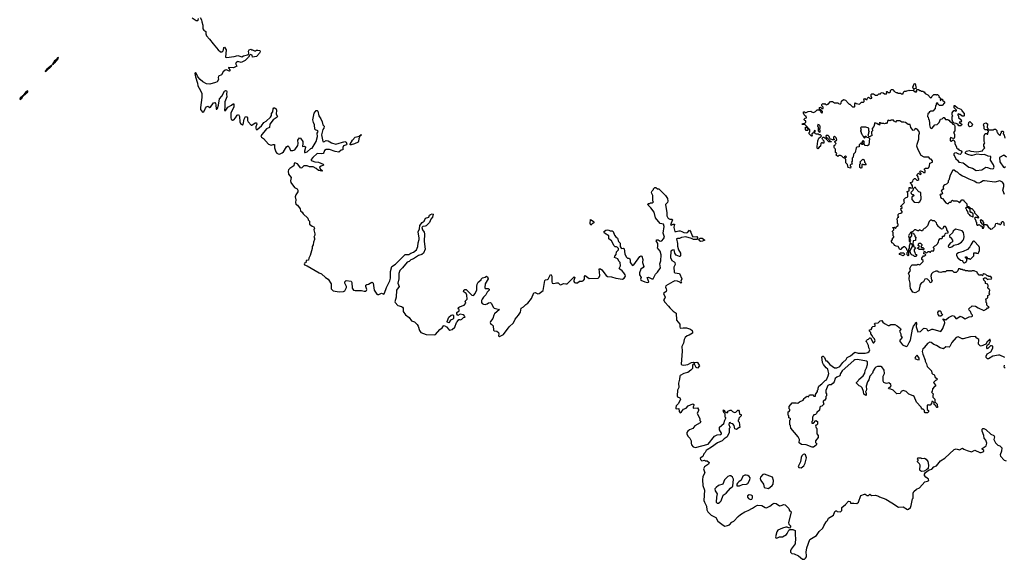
# Model space of a CAD drawing. Extents: x 2737958 to 2903317, y 894217 to 1030017.
# Tile 73 of 123: x 2828640 to 2844005, y 936274 to 944698. Entities that reach past the tile are written whole.
import ezdxf

# ---------------------------------------------------------------- set-up
doc = ezdxf.new("R2010")
doc.units = 0

msp = doc.modelspace()

# ---------------------------------------------------------------- linework, layer by layer
at = {"layer": '0CON05XD'}
for points in [[(2831333, 944725), (2831395, 944687), (2831420, 944685), (2831427, 944693), (2831428, 944715)], [(2831455, 944730), (2831478, 944695), (2831480, 944665), (2831499, 944615), (2831500, 944555), (2831515, 944534), (2831546, 944516), (2831544, 944475), (2831557, 944445), (2831604, 944394), (2831659, 944319), (2831711, 944261), (2831735, 944225), (2831775, 944196), (2831794, 944196), (2831808, 944205), (2831821, 944225), (2831824, 944265), (2831838, 944268), (2831861, 944225), (2831854, 944115), (2831865, 944109), (2831987, 944123), (2832045, 944141), (2832105, 944118), (2832135, 944134), (2832193, 944147), (2832210, 944155), (2832217, 944173), (2832213, 944205), (2832220, 944225), (2832245, 944240), (2832255, 944230), (2832275, 944230), (2832305, 944210), (2832325, 944210), (2832335, 944220), (2832355, 944222), (2832388, 944218), (2832392, 944198), (2832382, 944175), (2832335, 944122), (2832273, 944113), (2832268, 944145), (2832243, 944157), (2832230, 944150), (2832208, 944112), (2832160, 944060), (2832095, 944030), (2832045, 944044), (2832023, 944035), (2832007, 944015), (2832028, 943975), (2832020, 943965), (2831976, 943944), (2831900, 943950), (2831897, 943945), (2831922, 943905), (2831915, 943894), (2831898, 943898), (2831865, 943915), (2831845, 943910), (2831814, 943885), (2831791, 943839), (2831745, 943815), (2831738, 943798), (2831742, 943765), (2831720, 943730), (2831693, 943717), (2831607, 943693), (2831555, 943699), (2831497, 943727), (2831454, 943764), (2831418, 943808), (2831395, 943861), (2831385, 943871), (2831375, 943858), (2831384, 943805), (2831417, 943705), (2831421, 943665), (2831463, 943595), (2831482, 943545), (2831482, 943485), (2831461, 943325), (2831464, 943295), (2831475, 943273), (2831495, 943254), (2831515, 943257), (2831538, 943315), (2831553, 943337), (2831575, 943348), (2831605, 943329), (2831615, 943330), (2831665, 943402), (2831685, 943404), (2831698, 943388), (2831703, 943367), (2831705, 943302), (2831715, 943300), (2831725, 943311), (2831744, 943364), (2831760, 943460), (2831795, 943502), (2831835, 943583), (2831850, 943590), (2831865, 943587), (2831870, 943575), (2831866, 943535), (2831871, 943495), (2831840, 943415), (2831843, 943345), (2831838, 943278), (2831845, 943277), (2831855, 943286), (2831890, 943330), (2831947, 943363), (2831975, 943390), (2831983, 943373), (2831980, 943335), (2831933, 943243), (2831937, 943185), (2831933, 943165), (2831939, 943145), (2831962, 943132), (2831980, 943135), (2832009, 943165), (2832035, 943206), (2832055, 943217), (2832072, 943185), (2832073, 943103), (2832085, 943080), (2832103, 943065), (2832115, 943059), (2832126, 943064), (2832141, 943145), (2832165, 943188), (2832185, 943179), (2832196, 943165), (2832194, 943125), (2832204, 943105), (2832252, 943052), (2832265, 943054), (2832315, 943086), (2832335, 943087), (2832339, 943065), (2832324, 943026), (2832324, 943004), (2832332, 942985), (2832345, 942986), (2832415, 943040), (2832448, 943092), (2832486, 943114), (2832554, 943176), (2832568, 943202), (2832570, 943235), (2832590, 943260), (2832594, 943306), (2832605, 943322), (2832615, 943322), (2832643, 943305), (2832650, 943285), (2832643, 943225), (2832663, 943185), (2832660, 943175), (2832595, 943134), (2832545, 943065), (2832536, 943014), (2832493, 942995), (2832404, 942884), (2832413, 942865), (2832444, 942844), (2832525, 942754), (2832565, 942740), (2832595, 942752), (2832615, 942748), (2832614, 942695), (2832638, 942635), (2832653, 942615), (2832675, 942602), (2832695, 942599), (2832735, 942622), (2832756, 942635), (2832805, 942715), (2832825, 942728), (2832847, 942707), (2832868, 942658), (2832900, 942655), (2832936, 942665), (2832979, 942735), (2832984, 942765), (2832983, 942817), (2833005, 942853), (2833020, 942850), (2833057, 942795), (2833061, 942765), (2833055, 942720), (2833083, 942723), (2833098, 942715), (2833100, 942705), (2833082, 942645), (2833087, 942627), (2833095, 942623), (2833124, 942635), (2833184, 942686), (2833205, 942692), (2833267, 942795), (2833285, 942875), (2833284, 942926), (2833300, 942955), (2833294, 942964), (2833257, 942977), (2833248, 942988), (2833243, 943055), (2833224, 943095), (2833216, 943135), (2833233, 943237), (2833265, 943280), (2833282, 943282), (2833295, 943270), (2833307, 943195), (2833341, 943151), (2833362, 943105), (2833368, 943058), (2833390, 943035), (2833387, 943005), (2833373, 942985), (2833348, 942902), (2833368, 942798), (2833385, 942792), (2833425, 942810), (2833455, 942807), (2833504, 942774), (2833575, 942756), (2833716, 942796), (2833736, 942786), (2833747, 942755), (2833740, 942745), (2833693, 942727), (2833685, 942705), (2833683, 942667), (2833655, 942661), (2833620, 942630), (2833565, 942638), (2833475, 942670), (2833425, 942669), (2833398, 942655), (2833387, 942623), (2833375, 942611), (2833345, 942603), (2833283, 942607), (2833215, 942546), (2833191, 942515), (2833190, 942505), (2833202, 942495), (2833245, 942481), (2833305, 942476), (2833378, 942445), (2833380, 942425), (2833345, 942414), (2833321, 942395), (2833331, 942371), (2833358, 942345), (2833360, 942335), (2833355, 942332)], [(2829150, 944000), (2829165, 944002), (2829172, 944018), (2829188, 944025), (2829242, 944085), (2829248, 944108), (2829232, 944105), (2829213, 944077), (2829184, 944055), (2829150, 944005), (2829150, 944000)], [(2829040, 943890), (2829055, 943893), (2829135, 943970), (2829140, 943990), (2829065, 943928), (2829040, 943895), (2829040, 943890)], [(2828645, 943453), (2828675, 943473), (2828698, 943512), (2828765, 943572), (2828768, 943588), (2828742, 943575), (2828690, 943510), (2828648, 943475), (2828640, 943455), (2828645, 943453)], [(2842392, 941748), (2842410, 941755), (2842410, 941765), (2842392, 941782), (2842392, 941788), (2842450, 941845), (2842440, 941855), (2842440, 941875), (2842432, 941888), (2842462, 941918), (2842500, 941935), (2842500, 941995), (2842490, 942005), (2842490, 942015), (2842520, 942025), (2842522, 942078), (2842535, 942080), (2842545, 942070), (2842570, 942075), (2842572, 942105), (2842559, 942129), (2842540, 942145), (2842542, 942158), (2842570, 942165), (2842580, 942175), (2842582, 942198), (2842605, 942220), (2842615, 942220), (2842642, 942192), (2842658, 942192), (2842670, 942205), (2842670, 942215), (2842660, 942225), (2842660, 942245), (2842642, 942278), (2842665, 942300), (2842695, 942280), (2842708, 942292), (2842708, 942298), (2842680, 942325), (2842695, 942340), (2842728, 942328), (2842745, 942310), (2842768, 942312), (2842770, 942345), (2842760, 942355), (2842762, 942368), (2842775, 942380), (2842815, 942380), (2842828, 942392), (2842840, 942415), (2842843, 942457), (2842886, 942474), (2842887, 942495), (2842865, 942520), (2842845, 942520), (2842840, 942535), (2842825, 942550), (2842753, 942553), (2842705, 942580), (2842662, 942665), (2842642, 942725), (2842643, 942757), (2842670, 942835), (2842672, 942895), (2842682, 942925), (2842677, 942955), (2842645, 942990), (2842625, 942998), (2842610, 942995), (2842610, 942985), (2842598, 942972), (2842585, 942970), (2842547, 943015), (2842535, 943060), (2842505, 943060), (2842462, 943092), (2842435, 943100), (2842405, 943100), (2842375, 943120), (2842325, 943120), (2842305, 943100), (2842295, 943110), (2842282, 943112), (2842275, 943130), (2842235, 943130), (2842225, 943120), (2842195, 943130), (2842180, 943115), (2842178, 943092), (2842165, 943080), (2842145, 943080), (2842135, 943070), (2842125, 943080), (2842095, 943080), (2842075, 943090), (2842052, 943088), (2842060, 943075), (2842055, 943050), (2842045, 943060), (2842035, 943060), (2842018, 943078), (2841985, 943090), (2841967, 943033), (2841943, 942997), (2841950, 942965), (2841930, 942945), (2841930, 942915), (2841940, 942905), (2841940, 942885), (2841915, 942880), (2841905, 942870), (2841892, 942872), (2841878, 942895), (2841890, 942925), (2841890, 942945), (2841900, 942955), (2841890, 942965), (2841890, 943005), (2841845, 943020), (2841775, 943020), (2841762, 943008), (2841770, 942975), (2841760, 942965), (2841760, 942955), (2841770, 942945), (2841770, 942925), (2841780, 942915), (2841780, 942905), (2841798, 942888), (2841802, 942872), (2841825, 942850), (2841840, 942865), (2841832, 942878), (2841845, 942880), (2841862, 942862), (2841885, 942860), (2841900, 942845), (2841890, 942745), (2841872, 942728), (2841832, 942732), (2841820, 942755), (2841820, 942795), (2841805, 942810), (2841780, 942785), (2841798, 942768), (2841798, 942752), (2841782, 942752), (2841778, 942768), (2841765, 942770), (2841740, 942745), (2841738, 942712), (2841705, 942710), (2841692, 942698), (2841680, 942625), (2841652, 942598), (2841647, 942553), (2841630, 942535), (2841632, 942488), (2841620, 942475), (2841630, 942445), (2841612, 942438), (2841600, 942425), (2841600, 942415), (2841610, 942405), (2841605, 942380), (2841570, 942390), (2841558, 942438), (2841530, 942465), (2841530, 942515), (2841520, 942525), (2841520, 942535), (2841540, 942555), (2841528, 942568), (2841512, 942558), (2841508, 942542), (2841495, 942540), (2841470, 942565), (2841447, 942577), (2841425, 942580), (2841405, 942560), (2841380, 942585), (2841390, 942615), (2841370, 942625), (2841370, 942675), (2841353, 942693), (2841350, 942705), (2841350, 942735), (2841368, 942742), (2841370, 942755), (2841380, 942765), (2841360, 942785), (2841362, 942798), (2841390, 942825), (2841380, 942855), (2841355, 942880), (2841340, 942865), (2841340, 942845), (2841350, 942835), (2841350, 942825), (2841325, 942820), (2841315, 942830), (2841292, 942832), (2841280, 942845), (2841270, 942875), (2841255, 942890), (2841225, 942890), (2841220, 942875), (2841230, 942865), (2841232, 942852), (2841248, 942848), (2841268, 942828), (2841270, 942815), (2841282, 942802), (2841310, 942795), (2841305, 942790), (2841265, 942790), (2841240, 942815), (2841235, 942830), (2841218, 942848), (2841205, 942850), (2841195, 942860), (2841172, 942858), (2841160, 942845), (2841170, 942835), (2841172, 942822), (2841190, 942805), (2841188, 942772), (2841175, 942770), (2841165, 942780), (2841152, 942778), (2841140, 942765), (2841138, 942722), (2841114, 942706), (2841095, 942680), (2841085, 942690), (2841083, 942725), (2841092, 942755), (2841094, 942806), (2841111, 942849), (2841135, 942870), (2841148, 942872), (2841150, 942885), (2841135, 942900), (2841115, 942900), (2841105, 942910), (2841075, 942910), (2841057, 942917), (2841050, 942925), (2841050, 942955), (2841060, 942965), (2841045, 942970), (2841028, 942932), (2841002, 942918), (2841000, 942895), (2841010, 942885), (2840995, 942880), (2840960, 942915), (2840960, 942935), (2840970, 942945), (2840968, 942978), (2840945, 943000), (2840940, 943000), (2840940, 942975), (2840935, 942970), (2840915, 942970), (2840900, 942985), (2840902, 943018), (2840918, 943018), (2840935, 943000), (2840940, 943000), (2840940, 943015), (2840898, 943058), (2840855, 943060), (2840850, 943065), (2840855, 943080), (2840885, 943080), (2840895, 943090), (2840908, 943092), (2840908, 943118), (2840892, 943122), (2840880, 943135), (2840880, 943145), (2840895, 943160), (2840920, 943165), (2840915, 943190), (2840902, 943192), (2840882, 943212), (2840880, 943225), (2840870, 943235), (2840872, 943258), (2840885, 943260), (2840895, 943250), (2840915, 943250), (2840943, 943267), (2840985, 943270), (2840995, 943260), (2841025, 943250), (2841057, 943263), (2841085, 943290), (2841115, 943290), (2841138, 943268), (2841140, 943255), (2841155, 943240), (2841168, 943252), (2841170, 943265), (2841148, 943288), (2841135, 943290), (2841122, 943302), (2841120, 943325), (2841135, 943330), (2841155, 943310), (2841178, 943312), (2841180, 943335), (2841160, 943355), (2841160, 943375), (2841172, 943388), (2841195, 943380), (2841205, 943390), (2841222, 943372), (2841235, 943370), (2841245, 943380), (2841255, 943380), (2841295, 943420), (2841325, 943420), (2841355, 943400), (2841405, 943400), (2841415, 943390), (2841445, 943380), (2841460, 943395), (2841462, 943428), (2841495, 943450), (2841525, 943440), (2841572, 943392), (2841585, 943380), (2841595, 943380), (2841635, 943340), (2841665, 943340), (2841670, 943345), (2841670, 943385), (2841685, 943400), (2841695, 943390), (2841745, 943380), (2841775, 943410), (2841808, 943412), (2841818, 943422), (2841818, 943448), (2841810, 943455), (2841827, 943467), (2841855, 943450), (2841865, 943450), (2841870, 943475), (2841885, 943490), (2841915, 943470), (2841938, 943472), (2841940, 943485), (2841928, 943498), (2841927, 943515), (2841928, 943532), (2841938, 943542), (2841962, 943542), (2841995, 943520), (2842025, 943520), (2842045, 943540), (2842075, 943540), (2842085, 943560), (2842117, 943557), (2842135, 943540), (2842165, 943540), (2842170, 943555), (2842162, 943565), (2842170, 943575), (2842177, 943577), (2842195, 943560), (2842215, 943560), (2842228, 943572), (2842230, 943595), (2842245, 943610), (2842268, 943608), (2842280, 943595), (2842282, 943582), (2842315, 943560), (2842335, 943560), (2842345, 943550), (2842385, 943550), (2842395, 943540), (2842425, 943540), (2842433, 943567), (2842445, 943580), (2842475, 943580), (2842483, 943587), (2842505, 943590), (2842515, 943600), (2842525, 943590), (2842585, 943600), (2842615, 943570), (2842635, 943570), (2842640, 943575), (2842630, 943585), (2842640, 943595), (2842642, 943608), (2842665, 943610), (2842685, 943590), (2842695, 943590), (2842705, 943580), (2842735, 943580), (2842745, 943570), (2842755, 943570), (2842770, 943545), (2842810, 943525), (2842855, 943480), (2842868, 943482), (2842872, 943498), (2842905, 943530), (2842935, 943530), (2842945, 943520), (2842955, 943530), (2842965, 943530), (2842990, 943505), (2842982, 943492), (2843010, 943475), (2843010, 943455), (2843002, 943442), (2843015, 943430), (2843022, 943458), (2843038, 943458), (2843042, 943442), (2843070, 943415), (2843072, 943398), (2843035, 943360), (2842995, 943360), (2842985, 943370), (2842972, 943372), (2842968, 943388), (2842952, 943398), (2842940, 943385), (2842940, 943365), (2842930, 943355), (2842928, 943312), (2842888, 943272), (2842855, 943270), (2842845, 943260), (2842835, 943260), (2842830, 943245), (2842813, 943227), (2842808, 943188), (2842817, 943177), (2842820, 943145), (2842830, 943135), (2842830, 943115), (2842840, 943105), (2842840, 943055), (2842850, 943015), (2842865, 943000), (2842878, 943002), (2842922, 943058), (2842955, 943060), (2842968, 943072), (2842987, 943093), (2843010, 943145), (2843035, 943150), (2843055, 943170), (2843065, 943170), (2843078, 943158), (2843085, 943140), (2843125, 943140), (2843135, 943130), (2843148, 943128), (2843150, 943115), (2843178, 943098), (2843200, 943065), (2843228, 943058), (2843233, 943027)], [(2842595, 943610), (2842580, 943645), (2842600, 943695), (2842615, 943700), (2842630, 943625), (2842605, 943620), (2842595, 943610)], [(2843325, 943040), (2843295, 943040), (2843278, 943068), (2843265, 943070), (2843255, 943080), (2843222, 943082), (2843202, 943102), (2843190, 943135), (2843190, 943185), (2843200, 943195), (2843190, 943205), (2843190, 943245), (2843215, 943280), (2843235, 943280), (2843245, 943270), (2843260, 943275), (2843258, 943288), (2843223, 943323), (2843220, 943355), (2843225, 943360), (2843235, 943360), (2843275, 943320), (2843325, 943300), (2843340, 943285), (2843340, 943275), (2843380, 943235), (2843380, 943195), (2843375, 943190), (2843345, 943190), (2843318, 943218), (2843305, 943220), (2843295, 943230), (2843280, 943225), (2843280, 943205), (2843290, 943195), (2843292, 943172), (2843330, 943135), (2843330, 943125), (2843340, 943115), (2843325, 943100), (2843315, 943110), (2843300, 943095), (2843340, 943065), (2843338, 943052), (2843325, 943040)], [(2843465, 943028), (2843452, 943035), (2843448, 943055), (2843450, 943095), (2843465, 943110), (2843510, 943065), (2843495, 943030), (2843465, 943028)], [(2841125, 942940), (2841130, 942945), (2841130, 942975), (2841120, 942985), (2841120, 942995), (2841130, 943005), (2841130, 943035), (2841120, 943045), (2841118, 943058), (2841095, 943060), (2841090, 943035), (2841100, 943025), (2841100, 942965), (2841110, 942955), (2841110, 942945), (2841125, 942940)], [(2843233, 943027), (2843232, 942965), (2843210, 942935), (2843225, 942920), (2843230, 942905), (2843228, 942862), (2843215, 942840), (2843172, 942858), (2843160, 942845), (2843160, 942805), (2843175, 942800), (2843205, 942820), (2843220, 942810), (2843233, 942785), (2843235, 942760), (2843260, 942715), (2843260, 942695), (2843275, 942680), (2843285, 942680), (2843294, 942664), (2843331, 942651), (2843342, 942635), (2843332, 942608), (2843315, 942596), (2843295, 942600), (2843255, 942622), (2843230, 942615), (2843218, 942602), (2843218, 942585), (2843234, 942564), (2843246, 942525), (2843275, 942503), (2843293, 942475), (2843361, 942461), (2843454, 942395), (2843510, 942380), (2843565, 942346), (2843655, 942354), (2843716, 942394), (2843745, 942392), (2843785, 942374), (2843825, 942371), (2843836, 942375), (2843848, 942395), (2843834, 942434), (2843792, 942505), (2843795, 942560), (2843755, 942566), (2843697, 942593), (2843655, 942588), (2843575, 942601), (2843505, 942579), (2843490, 942580), (2843435, 942592), (2843407, 942607), (2843396, 942625), (2843414, 942646), (2843455, 942658), (2843485, 942646), (2843575, 942633), (2843665, 942650), (2843670, 942665), (2843700, 942695), (2843687, 942725), (2843688, 942752), (2843700, 942775), (2843692, 942795), (2843690, 942885), (2843705, 942920), (2843725, 942920), (2843735, 942910), (2843748, 942912), (2843750, 942935), (2843760, 942945), (2843760, 942955), (2843750, 942965), (2843750, 942980), (2843705, 942980), (2843690, 942995), (2843690, 943025), (2843680, 943055), (2843693, 943077), (2843715, 943087), (2843742, 943072), (2843740, 943015), (2843750, 943005), (2843750, 942980), (2843835, 942980), (2843845, 942990), (2843865, 942990), (2843888, 942968), (2843890, 942945), (2843900, 942935), (2843902, 942922), (2843935, 942890), (2843947, 942903), (2843950, 942925), (2843960, 942935), (2843962, 942958), (2843985, 942960), (2843992, 942945), (2843988, 942918), (2844002, 942895), (2844015, 942850)], [(2833815, 942742), (2833798, 942745), (2833797, 942755), (2833834, 942816), (2833875, 942862), (2833939, 942881), (2833968, 942908), (2833967, 942895), (2833950, 942880), (2833931, 942839), (2833928, 942802), (2833922, 942788), (2833865, 942758), (2833815, 942742)], [(2841765, 942378), (2841748, 942388), (2841750, 942445), (2841760, 942455), (2841760, 942465), (2841750, 942475), (2841795, 942520), (2841818, 942508), (2841823, 942473), (2841838, 942458), (2841840, 942445), (2841850, 942435), (2841845, 942430), (2841815, 942430), (2841805, 942440), (2841782, 942438), (2841782, 942395), (2841775, 942382), (2841765, 942378)], [(2844040, 942550), (2843995, 942583), (2843932, 942545), (2843935, 942480), (2843992, 942395), (2844005, 942392), (2844026, 942405)], [(2833355, 942332), (2833305, 942344), (2833267, 942377), (2833220, 942400), (2833165, 942403), (2833125, 942416), (2833075, 942416), (2833045, 942384), (2833025, 942381), (2832975, 942448), (2832935, 942466), (2832921, 942455), (2832916, 942415), (2832856, 942375), (2832835, 942353), (2832829, 942335), (2832835, 942288), (2832876, 942235), (2832864, 942185), (2832869, 942155), (2832930, 942080), (2832968, 942058), (2832983, 942035), (2832980, 942010), (2832950, 941965), (2832941, 941935), (2832950, 941885), (2832944, 941845), (2832950, 941820), (2832975, 941801), (2833018, 941745), (2833022, 941715), (2833048, 941695), (2833062, 941665), (2833135, 941600), (2833142, 941572), (2833160, 941555), (2833162, 941505), (2833202, 941475), (2833228, 941465), (2833242, 941445), (2833232, 941415), (2833248, 941355), (2833247, 941333), (2833232, 941305), (2833242, 941285), (2833242, 941265), (2833226, 941224), (2833220, 941185), (2833203, 941155), (2833203, 941125), (2833173, 941015), (2833154, 940976), (2833146, 940944), (2833110, 940940), (2833107, 940903), (2833084, 940896), (2833078, 940885), (2833085, 940872), (2833125, 940856), (2833312, 940745), (2833350, 940730), (2833413, 940673), (2833456, 940646), (2833498, 940575), (2833501, 940495), (2833530, 940465), (2833625, 940451), (2833694, 940454), (2833714, 940465), (2833742, 940515), (2833740, 940535), (2833714, 940586), (2833714, 940606), (2833722, 940618), (2833735, 940624), (2833814, 940614), (2833821, 940595), (2833828, 940505), (2833849, 940475), (2833875, 940468), (2833975, 940469), (2834015, 940458), (2834040, 940460), (2834051, 940469), (2834057, 940485), (2834040, 940535), (2834040, 940555), (2834055, 940564), (2834085, 940568), (2834135, 940600), (2834146, 940596), (2834154, 940584), (2834172, 940475), (2834215, 940413), (2834225, 940406), (2834245, 940406), (2834285, 940430), (2834325, 940413), (2834335, 940427), (2834362, 940518), (2834415, 940619), (2834424, 940665), (2834424, 940766), (2834445, 940844), (2834505, 940880), (2834655, 941032), (2834715, 941035), (2834745, 941055), (2834785, 941071), (2834830, 941105), (2834855, 941155), (2834858, 941215), (2834875, 941265), (2834874, 941286), (2834860, 941385), (2834877, 941433), (2834884, 941485), (2834920, 941530), (2834952, 941555), (2834975, 941598), (2835024, 941615), (2835036, 941645), (2835052, 941658), (2835076, 941666), (2835092, 941662), (2835081, 941615), (2835057, 941583), (2835036, 941534), (2834985, 941482), (2834966, 941474), (2834931, 941469), (2834918, 941455), (2834925, 941415), (2834950, 941380), (2834958, 941355), (2834954, 941235), (2834966, 941116), (2834939, 941051), (2834918, 941032), (2834864, 941016), (2834786, 940964), (2834745, 940949), (2834716, 940925), (2834685, 940912), (2834615, 940825), (2834572, 940785), (2834555, 940737), (2834555, 940655), (2834543, 940585), (2834561, 940535), (2834520, 940475), (2834514, 940366), (2834496, 940296), (2834498, 940285), (2834540, 940235), (2834599, 940219), (2834615, 940209), (2834623, 940193), (2834625, 940145), (2834661, 940091), (2834720, 940050), (2834755, 939999), (2834802, 939982), (2834842, 939942), (2834859, 939915), (2834877, 939847), (2834899, 939815), (2834985, 939782), (2835115, 939778), (2835130, 939785), (2835197, 939863), (2835234, 939886), (2835255, 939918), (2835265, 939922), (2835298, 939905), (2835335, 939862), (2835353, 939853), (2835387, 939863), (2835431, 939899), (2835455, 939970), (2835469, 939981), (2835492, 940018), (2835502, 940018), (2835520, 940015), (2835540, 940025), (2835565, 940050), (2835590, 940055), (2835580, 940065), (2835578, 940078), (2835562, 940092), (2835515, 940100), (2835475, 940080), (2835460, 940105), (2835464, 940126), (2835500, 940155), (2835500, 940175), (2835482, 940185), (2835488, 940205), (2835505, 940217), (2835575, 940240), (2835602, 940275), (2835590, 940305), (2835623, 940335), (2835619, 940399), (2835606, 940426), (2835575, 940443), (2835567, 940455), (2835571, 940475), (2835585, 940486), (2835605, 940486), (2835695, 940396), (2835715, 940394), (2835725, 940400), (2835746, 940424), (2835775, 940482), (2835773, 940533), (2835779, 940571), (2835795, 940598), (2835840, 940635), (2835842, 940648), (2835863, 940667), (2835902, 940678), (2835925, 940692), (2835940, 940685), (2835948, 940655), (2835906, 940575), (2835900, 940515), (2835905, 940504), (2835951, 940501), (2835965, 940490), (2835968, 940475), (2835933, 940445), (2835916, 940404), (2835876, 940365), (2835856, 940335), (2835848, 940315), (2835846, 940285), (2835857, 940265), (2835880, 940255), (2835906, 940254), (2835936, 940264), (2835955, 940277), (2835985, 940282), (2836000, 940265), (2836028, 940208), (2836043, 940193), (2836130, 940175), (2836050, 940105), (2836038, 940085), (2836026, 940035), (2835986, 939985), (2835981, 939969), (2835990, 939945), (2836014, 939934), (2836028, 939918), (2836035, 939850), (2836045, 939842), (2836085, 939838), (2836112, 939815), (2836118, 939795), (2836114, 939764), (2836125, 939754), (2836189, 939785), (2836278, 939905), (2836346, 939964), (2836371, 940025), (2836425, 940083), (2836456, 940134), (2836464, 940195), (2836504, 940215), (2836537, 940253), (2836571, 940275), (2836625, 940346), (2836665, 940434), (2836685, 940439), (2836725, 940418), (2836744, 940425), (2836807, 940473), (2836835, 940628), (2836844, 940636), (2836875, 940640), (2836885, 940650), (2836925, 940720), (2836935, 940717), (2836942, 940695), (2836942, 940605), (2836951, 940585), (2836975, 940579), (2837015, 940590), (2837045, 940588), (2837068, 940565), (2837085, 940559), (2837125, 940578), (2837165, 940572), (2837185, 940577), (2837295, 940686), (2837301, 940675), (2837287, 940625), (2837289, 940609), (2837296, 940596), (2837315, 940589), (2837345, 940592), (2837375, 940614), (2837415, 940615), (2837439, 940625), (2837454, 940645), (2837452, 940688), (2837465, 940704), (2837527, 940657), (2837665, 940665), (2837685, 940679), (2837694, 940705), (2837682, 940808), (2837705, 940807), (2837723, 940793), (2837793, 940703), (2837815, 940687), (2837873, 940683), (2837942, 940662), (2838045, 940647), (2838074, 940665), (2838092, 940695), (2838088, 940715), (2838069, 940745), (2838044, 940775), (2838003, 940803), (2837996, 940815), (2838014, 940855), (2838009, 940905), (2837989, 940929), (2837973, 940963), (2837920, 940985), (2837926, 941005), (2837948, 941035), (2837954, 941076), (2837983, 941105), (2837982, 941125), (2837965, 941148), (2837955, 941152), (2837935, 941150), (2837915, 941166), (2837874, 941244), (2837836, 941275), (2837834, 941325), (2837764, 941365), (2837757, 941385), (2837764, 941396), (2837788, 941412), (2837815, 941418), (2837834, 941414), (2837855, 941400), (2837885, 941400), (2837902, 941392), (2837922, 941335), (2837945, 941306), (2837968, 941288), (2837986, 941236), (2838010, 941210), (2838010, 941155), (2838025, 941133), (2838035, 941126), (2838065, 941129), (2838075, 941122), (2838083, 941045), (2838105, 940995), (2838125, 940976), (2838145, 940974), (2838163, 940963), (2838169, 940945), (2838169, 940905), (2838202, 940862), (2838225, 940870), (2838318, 941002), (2838335, 941010), (2838347, 941005), (2838366, 940956), (2838360, 940905), (2838379, 940845), (2838370, 940830), (2838335, 940803), (2838311, 940745), (2838311, 940715), (2838336, 940675), (2838330, 940645), (2838334, 940634), (2838395, 940604), (2838435, 940596), (2838452, 940598), (2838460, 940605), (2838432, 940675), (2838455, 940677), (2838505, 940655), (2838525, 940655), (2838562, 940728), (2838595, 940756), (2838642, 940825), (2838628, 940885), (2838643, 940935), (2838651, 941025), (2838634, 941084), (2838608, 941115), (2838593, 941135), (2838600, 941155), (2838598, 941205), (2838572, 941245), (2838581, 941259), (2838595, 941262), (2838605, 941262), (2838635, 941243), (2838660, 941245), (2838689, 941275), (2838701, 941305), (2838680, 941365), (2838695, 941470), (2838685, 941507), (2838635, 941518), (2838564, 941604), (2838541, 941691), (2838489, 941759), (2838450, 941795), (2838450, 941805), (2838440, 941815), (2838445, 941830), (2838475, 941830), (2838483, 941837), (2838515, 941840), (2838530, 941855), (2838520, 941865), (2838520, 941955), (2838503, 941983), (2838502, 942005), (2838510, 942025), (2838530, 942045), (2838530, 942055), (2838552, 942078), (2838565, 942080), (2838595, 942060), (2838615, 942060), (2838720, 941955), (2838748, 941905), (2838756, 941864), (2838750, 941845), (2838720, 941815), (2838740, 941685), (2838738, 941638), (2838752, 941605), (2838765, 941592), (2838784, 941584), (2838815, 941584), (2838826, 941575), (2838794, 941494), (2838805, 941490), (2838835, 941508), (2838858, 941508), (2838860, 941495), (2838853, 941487), (2838847, 941455), (2838865, 941392), (2838885, 941389), (2838925, 941402), (2838945, 941402), (2838971, 941391)], [(2844008, 941968), (2843982, 942035), (2843999, 942095), (2843995, 942130), (2843975, 942161), (2843935, 942180), (2843855, 942160), (2843695, 942183), (2843675, 942180), (2843632, 942158), (2843605, 942146), (2843575, 942150), (2843535, 942176), (2843455, 942206), (2843385, 942246), (2843354, 942254), (2843310, 942280), (2843275, 942316), (2843254, 942324), (2843225, 942347), (2843203, 942347), (2843158, 942272), (2843137, 942193), (2843130, 942185), (2843130, 942155), (2843105, 942130), (2843075, 942120), (2843062, 942108), (2843052, 942095), (2843052, 942062), (2843060, 942055), (2843020, 942025), (2843030, 942015), (2843040, 941985), (2843025, 941970), (2843015, 941980), (2843000, 941965), (2843010, 941955), (2843010, 941925), (2843022, 941912), (2843038, 941908), (2843091, 941841), (2843115, 941828), (2843135, 941830), (2843145, 941850), (2843175, 941850), (2843182, 941868), (2843195, 941880), (2843205, 941870), (2843265, 941870), (2843285, 941860), (2843305, 941840), (2843342, 941888), (2843368, 941888), (2843372, 941872), (2843420, 941825), (2843422, 941792), (2843458, 941778), (2843482, 941752), (2843498, 941748), (2843540, 941705), (2843542, 941682), (2843598, 941628), (2843600, 941605), (2843595, 941600), (2843585, 941610), (2843555, 941610), (2843540, 941600), (2843560, 941565), (2843560, 941545), (2843570, 941535), (2843570, 941505), (2843582, 941492), (2843595, 941490), (2843605, 941500), (2843618, 941498), (2843632, 941482), (2843645, 941480), (2843658, 941468), (2843662, 941442), (2843678, 941442), (2843690, 941475), (2843680, 941485), (2843680, 941500), (2843672, 941502), (2843640, 941535), (2843640, 941555), (2843630, 941565), (2843645, 941580), (2843668, 941558), (2843670, 941545), (2843680, 941535), (2843680, 941500), (2843725, 941500), (2843752, 941462), (2843795, 941430), (2843818, 941432), (2843860, 941475), (2843860, 941485), (2843870, 941495), (2843872, 941518), (2843895, 941520), (2843905, 941510), (2843925, 941510), (2843935, 941500), (2843945, 941500), (2843960, 941515), (2843962, 941538), (2843975, 941550), (2843985, 941550), (2844000, 941525), (2844000, 941495), (2844010, 941485)], [(2842665, 941842), (2842689, 941861), (2842710, 941895), (2842700, 941995), (2842688, 942008), (2842672, 942012), (2842622, 942062), (2842618, 942078), (2842605, 942080), (2842582, 942058), (2842578, 942032), (2842548, 942002), (2842550, 941985), (2842565, 941970), (2842585, 941970), (2842600, 941955), (2842563, 941927), (2842563, 941893), (2842598, 941848), (2842665, 941842)], [(2841180, 938725), (2841190, 938695), (2841160, 938665), (2841135, 938660), (2841125, 938650), (2841120, 938605), (2841080, 938565), (2841075, 938550), (2841060, 938535), (2841033, 938527), (2841020, 938515), (2841012, 938495), (2841010, 938435), (2841000, 938425), (2841002, 938402), (2841028, 938402), (2841065, 938440), (2841090, 938425), (2841090, 938385), (2841075, 938370), (2841062, 938368), (2841060, 938355), (2841070, 938325), (2841080, 938315), (2841080, 938235), (2841100, 938205), (2841100, 938175), (2841060, 938125), (2841058, 938098), (2841078, 938075), (2841068, 938055), (2841030, 938025), (2841005, 938023), (2840915, 938061), (2840840, 938065), (2840802, 938095), (2840808, 938145), (2840790, 938185), (2840673, 938323), (2840670, 938365), (2840660, 938375), (2840660, 938445), (2840670, 938455), (2840670, 938465), (2840658, 938478), (2840640, 938485), (2840640, 938515), (2840630, 938525), (2840630, 938575), (2840648, 938582), (2840660, 938595), (2840660, 938615), (2840650, 938625), (2840648, 938662), (2840695, 938718), (2840755, 938718), (2840785, 938710), (2840810, 938735), (2840865, 938760), (2840880, 938785), (2840895, 938800), (2840908, 938802), (2840925, 938820), (2840948, 938812), (2840965, 938840), (2841015, 938840), (2841035, 938820), (2841058, 938822), (2841060, 938845), (2841090, 938895), (2841090, 938915), (2841100, 938925), (2841100, 938945), (2841112, 938975), (2841159, 939011), (2841207, 939063), (2841228, 939075), (2841255, 939140), (2841269, 939175), (2841254, 939214), (2841252, 939242), (2841225, 939262), (2841182, 939315), (2841168, 939345), (2841160, 939435), (2841172, 939448), (2841178, 939448), (2841197, 939427), (2841222, 939372), (2841235, 939370), (2841284, 939314), (2841355, 939262), (2841394, 939264), (2841436, 939284), (2841486, 939345), (2841538, 939395), (2841554, 939426), (2841605, 939452), (2841675, 939510), (2841725, 939492), (2841832, 939492), (2841875, 939503), (2841895, 939520), (2841908, 939545), (2841893, 939573), (2841885, 939610), (2841860, 939665), (2841850, 939675), (2841852, 939688), (2841872, 939708), (2841887, 939713), (2841905, 939730), (2841915, 939730), (2841960, 939655), (2841970, 939655), (2841987, 939673), (2841990, 939685), (2841980, 939715), (2841952, 939742), (2841945, 939770), (2841920, 939795), (2841920, 939815), (2841900, 939835), (2841900, 939855), (2841928, 939862), (2841940, 939875), (2841940, 939895), (2841953, 939907), (2841990, 939915), (2841990, 939935), (2841980, 939945), (2841985, 939960), (2842035, 939968), (2842070, 939995), (2842095, 940000), (2842110, 939975), (2842133, 939953), (2842195, 939922), (2842207, 939923), (2842235, 939942), (2842295, 939938), (2842335, 939918), (2842386, 939876), (2842388, 939865), (2842368, 939835), (2842390, 939795), (2842390, 939765), (2842412, 939735), (2842374, 939696), (2842372, 939685), (2842415, 939622), (2842475, 939594), (2842495, 939607), (2842519, 939661), (2842542, 939695), (2842574, 939866), (2842589, 939915), (2842613, 939945), (2842624, 939976), (2842635, 939960), (2842632, 939905), (2842655, 939824), (2842695, 939829), (2842742, 939878), (2842755, 939882), (2842790, 939875), (2842804, 939845), (2842815, 939841), (2842855, 939854), (2842875, 939868), (2842892, 939868), (2843015, 939832), (2843047, 939875), (2843076, 939965), (2843071, 939991), (2843050, 940015), (2843052, 940028), (2843062, 940022), (2843095, 940012), (2843132, 940048), (2843195, 940078), (2843225, 940070), (2843250, 940035), (2843265, 940032), (2843315, 940068), (2843355, 940052), (2843395, 940027), (2843455, 940057), (2843497, 940063), (2843508, 940072), (2843510, 940085), (2843495, 940100), (2843477, 940145), (2843458, 940165), (2843452, 940185), (2843505, 940232), (2843555, 940227), (2843595, 940200), (2843685, 940160), (2843730, 940185), (2843742, 940198), (2843758, 940202), (2843770, 940215), (2843752, 940222), (2843733, 940243), (2843730, 940275), (2843720, 940285), (2843720, 940325), (2843710, 940335), (2843750, 940355), (2843750, 940395), (2843768, 940402), (2843780, 940415), (2843770, 940425), (2843780, 940475), (2843770, 940485), (2843768, 940498), (2843750, 940505), (2843752, 940545), (2843747, 940567), (2843712, 940582), (2843710, 940605), (2843683, 940633), (2843682, 940658), (2843695, 940670), (2843715, 940670), (2843745, 940640), (2843755, 940650), (2843805, 940652), (2843810, 940665), (2843797, 940687), (2843765, 940690), (2843755, 940700), (2843735, 940700), (2843718, 940718), (2843685, 940730), (2843672, 940718), (2843665, 940700), (2843645, 940720), (2843635, 940710), (2843615, 940712), (2843585, 940740), (2843580, 940755), (2843535, 940780), (2843505, 940780), (2843495, 940770), (2843445, 940770), (2843435, 940780), (2843395, 940780), (2843387, 940787), (2843365, 940790), (2843355, 940800), (2843325, 940800), (2843315, 940810), (2843292, 940808), (2843280, 940775), (2843255, 940750), (2843225, 940750), (2843195, 940780), (2843105, 940780), (2843085, 940760), (2843045, 940760), (2843015, 940752), (2842985, 940758), (2842955, 940772), (2842935, 940773), (2842889, 940751), (2842869, 940731), (2842860, 940695), (2842870, 940635), (2842880, 940625), (2842865, 940592), (2842850, 940595), (2842840, 940615), (2842805, 940648), (2842785, 940653), (2842764, 940646), (2842743, 940607), (2842715, 940592), (2842694, 940566), (2842672, 940465), (2842615, 940432), (2842576, 940446), (2842543, 940503), (2842536, 940545), (2842538, 940585), (2842521, 940645), (2842527, 940705), (2842512, 940735), (2842540, 940785), (2842532, 940815), (2842550, 940855), (2842565, 940870), (2842645, 940870), (2842655, 940880), (2842685, 940870), (2842738, 940922), (2842738, 940938), (2842720, 940955), (2842720, 940975), (2842745, 941010), (2842765, 941010), (2842778, 941025), (2842768, 941038), (2842750, 941045), (2842752, 941078), (2842765, 941080), (2842782, 941062), (2842795, 941060), (2842815, 941080), (2842835, 941080), (2842845, 941070), (2842855, 941070), (2842865, 941090), (2842905, 941090), (2842910, 941125), (2842900, 941135), (2842900, 941145), (2842922, 941168), (2842938, 941172), (2842968, 941202), (2842970, 941215), (2842980, 941225), (2842982, 941258), (2843005, 941280), (2843028, 941282), (2843040, 941295), (2843042, 941318), (2843065, 941320), (2843078, 941332), (2843080, 941355), (2843092, 941368), (2843128, 941372), (2843130, 941385), (2843110, 941415), (2843110, 941435), (2843088, 941468), (2843062, 941468), (2843050, 941455), (2843048, 941432), (2843025, 941430), (2843015, 941440), (2843002, 941442), (2842970, 941475), (2842970, 941485), (2842950, 941505), (2842947, 941527), (2842930, 941545), (2842915, 941560), (2842885, 941560), (2842875, 941570), (2842855, 941570), (2842832, 941548), (2842808, 941482), (2842768, 941442), (2842752, 941438), (2842732, 941418), (2842728, 941402), (2842715, 941400), (2842680, 941420), (2842668, 941402), (2842655, 941400), (2842625, 941420), (2842605, 941420), (2842578, 941392), (2842540, 941375), (2842538, 941362), (2842520, 941345), (2842512, 941325), (2842520, 941285), (2842520, 941235), (2842535, 941230), (2842547, 941253), (2842538, 941268), (2842538, 941295), (2842560, 941325), (2842560, 941345), (2842550, 941355), (2842565, 941370), (2842588, 941368), (2842592, 941352), (2842610, 941335), (2842610, 941315), (2842630, 941285), (2842620, 941275), (2842618, 941252), (2842582, 941248), (2842580, 941195), (2842590, 941185), (2842590, 941155), (2842608, 941148), (2842620, 941135), (2842598, 941112), (2842598, 941088), (2842610, 941065), (2842612, 941042), (2842630, 941035), (2842638, 941015), (2842625, 941000), (2842605, 941000), (2842588, 941018), (2842565, 941020), (2842550, 941035), (2842538, 941075), (2842538, 941095), (2842570, 941155), (2842570, 941185), (2842535, 941210), (2842518, 941165), (2842518, 941125), (2842510, 941115), (2842510, 941015), (2842505, 941010), (2842490, 941025), (2842490, 941065), (2842500, 941075), (2842500, 941085), (2842490, 941095), (2842480, 941125), (2842455, 941150), (2842435, 941150), (2842402, 941128), (2842398, 941112), (2842375, 941110), (2842348, 941158), (2842315, 941160), (2842305, 941170), (2842292, 941172), (2842288, 941188), (2842268, 941208), (2842252, 941212), (2842250, 941225), (2842240, 941235), (2842260, 941265), (2842262, 941288), (2842280, 941305), (2842280, 941315), (2842270, 941325), (2842270, 941375), (2842260, 941385), (2842262, 941398), (2842280, 941415), (2842280, 941435), (2842260, 941455), (2842285, 941460), (2842305, 941440), (2842318, 941452), (2842322, 941468), (2842350, 941485), (2842350, 941505), (2842340, 941515), (2842340, 941555), (2842332, 941588), (2842342, 941608), (2842360, 941615), (2842348, 941628), (2842350, 941655), (2842365, 941672), (2842392, 941678), (2842410, 941695), (2842410, 941705), (2842393, 941723), (2842392, 941748)], [(2843520, 941620), (2843518, 941668), (2843495, 941690), (2843485, 941690), (2843472, 941702), (2843470, 941735), (2843438, 941768), (2843412, 941768), (2843400, 941755), (2843410, 941745), (2843413, 941723), (2843430, 941705), (2843435, 941680), (2843458, 941658), (2843465, 941640), (2843515, 941620), (2843520, 941620)], [(2837555, 941492), (2837545, 941500), (2837540, 941515), (2837545, 941578), (2837588, 941555), (2837597, 941545), (2837600, 941525), (2837575, 941512), (2837555, 941492)], [(2843155, 941143), (2843185, 941153), (2843215, 941177), (2843287, 941195), (2843335, 941226), (2843362, 941255), (2843371, 941275), (2843376, 941315), (2843366, 941375), (2843345, 941403), (2843245, 941428), (2843208, 941395), (2843195, 941370), (2843152, 941328), (2843150, 941315), (2843180, 941285), (2843180, 941275), (2843197, 941255), (2843195, 941230), (2843162, 941208), (2843132, 941175), (2843130, 941155), (2843140, 941145), (2843155, 941143)], [(2838971, 941391), (2839005, 941374), (2839041, 941369), (2839063, 941377), (2839095, 941410), (2839115, 941380), (2839132, 941322), (2839145, 941310), (2839205, 941312), (2839218, 941298), (2839219, 941281), (2839205, 941267), (2839155, 941268), (2839125, 941282), (2839035, 941310), (2838965, 941300), (2838935, 941284), (2838905, 941283), (2838890, 941275), (2838906, 941205), (2838903, 941165), (2838923, 941105), (2838954, 941055), (2838951, 941015), (2838945, 941002), (2838935, 941000), (2838885, 941023), (2838866, 941055), (2838853, 941103), (2838825, 941102), (2838802, 941085), (2838798, 940985), (2838815, 940940), (2838855, 940920), (2838866, 940906), (2838867, 940875), (2838846, 940834), (2838852, 940755), (2838866, 940746), (2838934, 940734), (2838973, 940655), (2838958, 940615), (2838968, 940595), (2838956, 940584), (2838943, 940603), (2838905, 940618), (2838865, 940620), (2838830, 940605), (2838722, 940545), (2838718, 940525), (2838729, 940499), (2838732, 940475), (2838726, 940455), (2838689, 940425), (2838711, 940365), (2838708, 940352), (2838688, 940325), (2838705, 940290), (2838767, 940227), (2838785, 940202), (2838838, 940148), (2838882, 940115), (2838889, 940005), (2838942, 939945), (2838939, 939905), (2838945, 939880), (2838995, 939890), (2839045, 939888), (2839109, 939869), (2839134, 939845), (2839140, 939825), (2839137, 939805), (2839086, 939774), (2839057, 939765), (2839025, 939736), (2839011, 939705), (2839001, 939649), (2838972, 939595), (2838976, 939525), (2838963, 939323), (2838975, 939311), (2839005, 939304), (2839064, 939314), (2839125, 939348), (2839155, 939350), (2839175, 939340), (2839183, 939347), (2839205, 939350), (2839217, 939347), (2839250, 939295), (2839215, 939260), (2839195, 939270), (2839168, 939318), (2839152, 939318), (2839140, 939305), (2839138, 939255), (2839112, 939228), (2839065, 939191), (2839005, 939176), (2838946, 939145), (2838939, 939135), (2838936, 939085), (2838919, 939025), (2838926, 938955), (2838904, 938915), (2838902, 938825), (2838905, 938813), (2838942, 938795), (2838952, 938775), (2838921, 938709), (2838885, 938668), (2838877, 938645), (2838878, 938628), (2838885, 938622), (2838925, 938628), (2838931, 938581), (2838945, 938563), (2838967, 938575), (2839001, 938619), (2839040, 938635), (2839069, 938671), (2839145, 938702), (2839159, 938689), (2839162, 938675), (2839152, 938655), (2839152, 938632), (2839215, 938637), (2839232, 938615), (2839232, 938595), (2839211, 938551), (2839240, 938505), (2839252, 938465), (2839253, 938443), (2839268, 938425), (2839260, 938405), (2839175, 938360), (2839145, 938318), (2839095, 938294), (2839065, 938273), (2839050, 938255), (2839049, 938235), (2839065, 938198), (2839096, 938166), (2839116, 938126), (2839116, 938085), (2839125, 938063), (2839150, 938030), (2839185, 938018), (2839385, 938071), (2839485, 938198), (2839523, 938217), (2839575, 938222), (2839590, 938235), (2839590, 938245), (2839560, 938295), (2839563, 938335), (2839628, 938395), (2839643, 938447), (2839660, 938475), (2839660, 938485), (2839650, 938495), (2839650, 938545), (2839630, 938565), (2839630, 938575), (2839620, 938585), (2839622, 938608), (2839640, 938595), (2839640, 938585), (2839652, 938572), (2839665, 938570), (2839675, 938560), (2839688, 938572), (2839690, 938585), (2839725, 938602), (2839745, 938602), (2839763, 938583), (2839795, 938568), (2839815, 938570), (2839845, 938600), (2839855, 938600), (2839868, 938588), (2839872, 938542), (2839900, 938535), (2839900, 938515), (2839862, 938478), (2839860, 938455), (2839850, 938445), (2839852, 938432), (2839870, 938415), (2839878, 938332), (2839865, 938330), (2839825, 938300), (2839802, 938312), (2839790, 938365), (2839767, 938387), (2839743, 938393), (2839725, 938410), (2839710, 938405), (2839708, 938378), (2839720, 938335), (2839720, 938325), (2839710, 938315), (2839712, 938255), (2839682, 938185), (2839632, 938155), (2839604, 938126), (2839530, 938095), (2839437, 938023), (2839370, 937985), (2839355, 937972), (2839339, 937941), (2839315, 937920), (2839299, 937881), (2839258, 937855), (2839265, 937830), (2839283, 937813), (2839325, 937820), (2839335, 937812), (2839369, 937809), (2839398, 937785), (2839389, 937761), (2839325, 937718), (2839312, 937688), (2839332, 937625), (2839299, 937565), (2839293, 937515), (2839300, 937425), (2839327, 937355), (2839317, 937193), (2839324, 937165), (2839360, 937105), (2839364, 937045), (2839376, 937015), (2839431, 936961), (2839504, 936925), (2839535, 936871), (2839616, 936805), (2839645, 936794), (2839685, 936800), (2839716, 936814), (2839755, 936852), (2839782, 936868), (2839850, 936945), (2839887, 936973), (2839955, 937016), (2840006, 937034), (2840075, 937071), (2840105, 937095), (2840155, 937120), (2840220, 937115), (2840275, 937083), (2840295, 937080), (2840345, 937104), (2840395, 937142), (2840415, 937150), (2840445, 937146), (2840495, 937110), (2840525, 937112), (2840562, 937128), (2840585, 937126), (2840642, 937065), (2840655, 937030), (2840665, 937030), (2840678, 937015), (2840638, 936845), (2840642, 936825), (2840670, 936795), (2840669, 936781), (2840655, 936760), (2840615, 936774), (2840596, 936774), (2840545, 936762), (2840471, 936729), (2840454, 936705), (2840434, 936626), (2840441, 936611), (2840455, 936603), (2840495, 936624), (2840545, 936626), (2840605, 936661), (2840618, 936675), (2840645, 936730), (2840658, 936742), (2840705, 936739), (2840740, 936725), (2840739, 936645), (2840746, 936604), (2840743, 936517), (2840679, 936435), (2840668, 936405), (2840669, 936385), (2840688, 936365), (2840725, 936358), (2840795, 936330), (2840855, 936274), (2840885, 936274)], [(2839265, 941237), (2839242, 941252), (2839238, 941265), (2839260, 941285), (2839290, 941285), (2839330, 941255), (2839295, 941243), (2839265, 941237)], [(2842745, 941100), (2842735, 941110), (2842675, 941110), (2842652, 941132), (2842652, 941138), (2842668, 941142), (2842680, 941155), (2842660, 941175), (2842672, 941208), (2842695, 941210), (2842718, 941188), (2842718, 941172), (2842700, 941155), (2842712, 941142), (2842735, 941140), (2842750, 941125), (2842745, 941100)], [(2843385, 940900), (2843395, 940910), (2843408, 940912), (2843410, 940925), (2843420, 940935), (2843420, 940965), (2843402, 940982), (2843402, 940998), (2843418, 940998), (2843420, 940985), (2843432, 940972), (2843455, 940970), (2843465, 940960), (2843475, 940960), (2843528, 941012), (2843532, 941058), (2843565, 941060), (2843573, 941053), (2843595, 941050), (2843620, 941095), (2843620, 941145), (2843610, 941155), (2843610, 941165), (2843535, 941242), (2843525, 941242), (2843515, 941233), (2843481, 941185), (2843467, 941153), (2843430, 941110), (2843365, 941078), (2843290, 941060), (2843263, 941045), (2843258, 941035), (2843260, 941015), (2843282, 940982), (2843322, 940942), (2843348, 940938), (2843360, 940925), (2843362, 940912), (2843375, 940900), (2843385, 940900)], [(2842425, 941013), (2842373, 941033), (2842362, 941048), (2842375, 941050), (2842385, 941060), (2842435, 941060), (2842448, 941035), (2842439, 941021), (2842425, 941013)], [(2835335, 939968), (2835315, 939970), (2835312, 939985), (2835336, 940054), (2835373, 940087), (2835395, 940093), (2835405, 940090), (2835411, 940075), (2835408, 940032), (2835399, 940021), (2835362, 940005), (2835335, 939968)], [(2843015, 940072), (2842995, 940072), (2842973, 940095), (2842967, 940125), (2842985, 940152), (2843002, 940152), (2843013, 940143), (2843022, 940115), (2843038, 940095), (2843036, 940084), (2843015, 940072)], [(2844015, 939424), (2843935, 939459), (2843915, 939461), (2843825, 939443), (2843757, 939403), (2843745, 939402), (2843722, 939425), (2843723, 939447), (2843740, 939480), (2843797, 939515), (2843825, 939570), (2843825, 939600), (2843805, 939608), (2843790, 939605), (2843745, 939560), (2843733, 939573), (2843732, 939595), (2843740, 939615), (2843755, 939630), (2843770, 939635), (2843768, 939645), (2843790, 939685), (2843785, 939708), (2843772, 939708), (2843765, 939690), (2843735, 939670), (2843716, 939634), (2843645, 939600), (2843630, 939605), (2843603, 939633), (2843606, 939705), (2843576, 939726), (2843555, 939750), (2843475, 939749), (2843365, 939716), (2843345, 939718), (2843283, 939747), (2843256, 939735), (2843185, 939657), (2843156, 939594), (2843145, 939587), (2843095, 939593), (2843055, 939562), (2843005, 939573), (2842945, 939614), (2842906, 939626), (2842865, 939659), (2842845, 939664), (2842808, 939645), (2842760, 939585), (2842760, 939575), (2842735, 939560), (2842724, 939516), (2842731, 939475), (2842770, 939385), (2842770, 939365), (2842792, 939325), (2842800, 939285), (2842868, 939218), (2842872, 939182), (2842892, 939162), (2842905, 939160), (2842918, 939148), (2842922, 939122), (2842960, 939085), (2842948, 939072), (2842932, 939068), (2842900, 939035), (2842930, 938995), (2842930, 938975), (2842915, 938970), (2842882, 938938), (2842880, 938895), (2842870, 938885), (2842897, 938857), (2842888, 938832), (2842890, 938805), (2842920, 938775), (2842922, 938732), (2842957, 938697), (2842960, 938645), (2842952, 938642), (2842940, 938655), (2842938, 938668), (2842912, 938692), (2842908, 938718), (2842888, 938738), (2842872, 938738), (2842870, 938705), (2842848, 938682), (2842825, 938680), (2842815, 938690), (2842800, 938675), (2842800, 938615), (2842820, 938595), (2842820, 938575), (2842805, 938560), (2842772, 938562), (2842760, 938575), (2842758, 938598), (2842738, 938618), (2842725, 938620), (2842712, 938632), (2842708, 938648), (2842636, 938726), (2842596, 938815), (2842585, 938827), (2842515, 938852), (2842472, 938892), (2842425, 938910), (2842398, 938895), (2842378, 938862), (2842328, 938858), (2842270, 938915), (2842235, 938932), (2842210, 938935), (2842200, 938945), (2842203, 938957), (2842225, 938962), (2842242, 938982), (2842233, 939005), (2842205, 939027), (2842165, 939017), (2842135, 939027), (2842124, 939034), (2842117, 939055), (2842113, 939135), (2842133, 939177), (2842128, 939228), (2842095, 939278), (2842085, 939282), (2842025, 939282), (2842000, 939275), (2841985, 939260), (2841958, 939215), (2841948, 939182), (2841907, 939135), (2841892, 939075), (2841872, 939045), (2841848, 938975), (2841852, 938925), (2841850, 938905), (2841840, 938895), (2841850, 938865), (2841850, 938835), (2841845, 938830), (2841813, 938853), (2841810, 938895), (2841785, 938950), (2841765, 938970), (2841742, 938982), (2841700, 939025), (2841700, 939035), (2841725, 939060), (2841737, 939083), (2841804, 939136), (2841828, 939182), (2841836, 939224), (2841856, 939265), (2841869, 939315), (2841870, 939355), (2841855, 939367), (2841715, 939394), (2841675, 939390), (2841655, 939378), (2841475, 939216), (2841450, 939175), (2841439, 939141), (2841390, 939115), (2841368, 939095), (2841350, 939045), (2841335, 939022), (2841302, 938998), (2841274, 938996), (2841252, 938985), (2841218, 938912), (2841218, 938875), (2841230, 938855), (2841230, 938825), (2841220, 938815), (2841220, 938785), (2841205, 938760), (2841180, 938745), (2841180, 938725)], [(2842675, 939390), (2842677, 939415), (2842645, 939462), (2842617, 939435), (2842611, 939411), (2842644, 939394), (2842675, 939390)], [(2844018, 939258), (2844004, 939274), (2844010, 939305)], [(2840885, 936274), (2840905, 936290), (2840917, 936313), (2840920, 936335), (2840913, 936385), (2840925, 936455), (2840972, 936585), (2841072, 936648), (2841115, 936706), (2841175, 936758), (2841190, 936795), (2841225, 936858), (2841248, 936882), (2841262, 936915), (2841337, 936963), (2841361, 937019), (2841375, 937030), (2841385, 937030), (2841395, 937020), (2841450, 937015), (2841468, 937035), (2841472, 937085), (2841529, 937131), (2841575, 937182), (2841600, 937175), (2841605, 937150), (2841655, 937153), (2841702, 937148), (2841730, 937165), (2841765, 937270), (2841825, 937290), (2841835, 937290), (2841865, 937270), (2841885, 937270), (2841905, 937290), (2841935, 937272), (2841995, 937273), (2842042, 937262), (2842055, 937250), (2842154, 937214), (2842252, 937158), (2842355, 937090), (2842425, 937093), (2842495, 937051), (2842512, 937058), (2842540, 937085), (2842551, 937115), (2842574, 937216), (2842582, 937228), (2842582, 937308), (2842593, 937335), (2842633, 937367), (2842679, 937391), (2842764, 937486), (2842806, 937494), (2842827, 937505), (2842823, 937525), (2842778, 937558), (2842759, 937585), (2842758, 937605), (2842773, 937627), (2842830, 937670), (2842875, 937684), (2842904, 937716), (2842945, 937736), (2843010, 937810), (2843076, 937854), (2843220, 937990), (2843255, 937999), (2843305, 937984), (2843355, 938007), (2843374, 937994), (2843425, 937972), (2843495, 937954), (2843545, 937980), (2843625, 937944), (2843645, 937944), (2843683, 937957), (2843688, 937965), (2843683, 937975), (2843662, 937995), (2843660, 938005), (2843723, 938047), (2843730, 938085), (2843717, 938135), (2843692, 938165), (2843687, 938205), (2843660, 938275), (2843660, 938305), (2843672, 938318), (2843687, 938317), (2843715, 938300), (2843795, 938228), (2843840, 938205), (2843852, 938185), (2843842, 938145), (2843870, 938095), (2843905, 938058), (2843937, 938047), (2843967, 938017), (2843962, 937965), (2843941, 937905), (2843943, 937885), (2844003, 937823), (2844035, 937813)], [(2840835, 937703), (2840874, 937735), (2840898, 937775), (2840914, 937835), (2840917, 937857), (2840910, 937890), (2840900, 937905), (2840885, 937913), (2840865, 937911), (2840845, 937892), (2840835, 937865), (2840823, 937797), (2840789, 937725), (2840798, 937705), (2840835, 937703)], [(2842715, 937646), (2842695, 937653), (2842688, 937665), (2842693, 937743), (2842683, 937763), (2842650, 937795), (2842650, 937805), (2842660, 937815), (2842660, 937825), (2842650, 937835), (2842655, 937860), (2842705, 937860), (2842715, 937850), (2842762, 937852), (2842785, 937840), (2842812, 937802), (2842820, 937745), (2842816, 937694), (2842790, 937670), (2842755, 937651), (2842715, 937646)], [(2839545, 937152), (2839567, 937165), (2839584, 937185), (2839616, 937275), (2839665, 937305), (2839734, 937386), (2839770, 937415), (2839778, 937525), (2839765, 937558), (2839735, 937578), (2839715, 937577), (2839692, 937568), (2839639, 937515), (2839614, 937446), (2839545, 937424), (2839506, 937395), (2839490, 937375), (2839493, 937345), (2839524, 937295), (2839512, 937245), (2839511, 937165), (2839522, 937152), (2839545, 937152)], [(2839875, 937422), (2839920, 937440), (2839982, 937448), (2840005, 937458), (2840036, 937515), (2840038, 937545), (2840026, 937566), (2840005, 937580), (2839975, 937588), (2839954, 937586), (2839925, 937571), (2839899, 937511), (2839860, 937485), (2839840, 937465), (2839832, 937445), (2839832, 937422), (2839875, 937422)], [(2840325, 937382), (2840385, 937424), (2840400, 937445), (2840404, 937504), (2840386, 937556), (2840265, 937603), (2840235, 937597), (2840201, 937559), (2840197, 937535), (2840207, 937505), (2840247, 937447), (2840257, 937397), (2840325, 937382)], [(2840045, 937210), (2840065, 937213), (2840078, 937235), (2840075, 937266), (2840055, 937278), (2840025, 937279), (2840000, 937265), (2840000, 937245), (2840014, 937224), (2840045, 937210)]]:
    msp.add_lwpolyline(points, dxfattribs=at)

doc.saveas('drawing.dxf')
